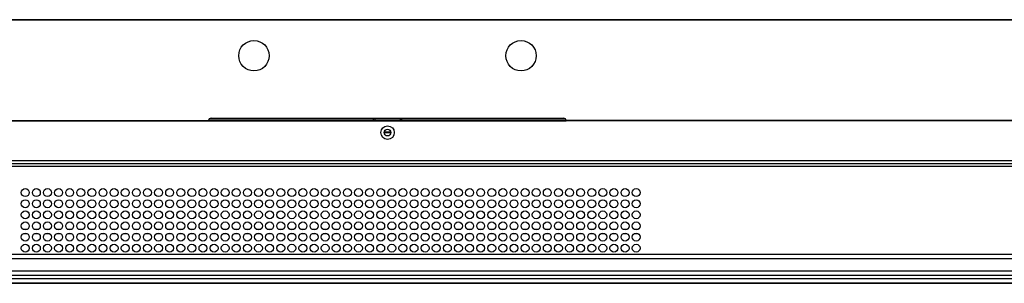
# Model space of a CAD drawing. Header units: millimetres. Extents: x 256 to 1374, y 313 to 1176.
# Tile 72 of 212: x 609 to 733, y 910 to 943. Entities that reach past the tile are written whole.
import ezdxf

# ---------------------------------------------------------------- set-up
doc = ezdxf.new("R2010")
doc.units = ezdxf.units.MM

msp = doc.modelspace()

# ---------------------------------------------------------------- linework, layer by layer
at = {"color": 7, "linetype": 'Continuous', "lineweight": 30}
for p, q in [((857.0786, 943.4832), (453.6752, 943.4832)), ((857.0786, 943.4332), (453.6752, 943.4332)), ((852.0769, 943.4166), (458.6769, 943.4166)), ((460.2517, 930.7832), (632.8119, 930.7832)), ((460.2517, 930.7366), (632.8102, 930.7366)), ((632.8102, 930.737), (632.8102, 930.7366)), ((632.8118, 930.7366), (677.9094, 930.7366)), ((635.2119, 930.7832), (632.8119, 930.7832)), ((632.8256, 930.8499), (653.6102, 930.8499)), ((633.1436, 931.0832), (677.5769, 931.0832)), ((635.2119, 930.8499), (635.2119, 930.7366)), ((645.2119, 930.8499), (645.2119, 930.7366)), ((665.5119, 930.7832), (645.2119, 930.7832)), ((653.6102, 931.0499), (653.6102, 931.0832)), ((656.9769, 931.0499), (653.7769, 931.0499)), ((653.7769, 931.0499), (653.7769, 930.8499)), ((656.9769, 930.8499), (653.7769, 930.8499)), ((656.9769, 931.0499), (656.9769, 930.8499)), ((657.1436, 931.0832), (657.1436, 931.0499)), ((657.1436, 930.8499), (677.8949, 930.8499)), ((665.5119, 930.8499), (665.5119, 930.7366)), ((675.5119, 930.8499), (675.5119, 930.7366)), ((677.9086, 930.7832), (675.5119, 930.7832)), ((850.5216, 930.7832), (677.9086, 930.7832)), ((677.9102, 930.737), (677.9102, 930.7601)), ((677.9102, 930.7366), (677.9102, 930.737)), ((850.5216, 930.7366), (677.9102, 930.7366)), ((454.1836, 925.3832), (856.5902, 925.3832)), ((856.3545, 925.7166), (454.4193, 925.7166)), ((525.4301, 913.428), (785.3437, 913.428)), ((580.7202, 913.9499), (785.3437, 913.9499)), ((652.2119, 911.278), (525.4301, 911.278)), ((655.3869, 911.2829), (652.2119, 911.278)), ((658.5619, 911.278), (655.3869, 911.2829)), ((785.3437, 911.278), (658.5619, 911.278)), ((652.2119, 910.2959), (525.4301, 910.2959)), ((655.3869, 910.3008), (652.2119, 910.2959)), ((658.5619, 910.2959), (655.3869, 910.3008)), ((785.3437, 910.2959), (658.5619, 910.2959))]:
    msp.add_line(p, q, dxfattribs=at)
at = {"color": 8, "linetype": 'Continuous', "lineweight": 30}
for p, q in [((632.9983, 931.0499), (653.6102, 931.0499)), ((657.1436, 931.0499), (677.7222, 931.0499)), ((654.9862, 929.3809), (655.7876, 929.3809)), ((577.2997, 925.0499), (817.1436, 925.0499)), ((609.4202, 917.1166), (610.0202, 917.1166)), ((610.8202, 917.1166), (611.4202, 917.1166)), ((612.2202, 917.1166), (612.8202, 917.1166)), ((613.6202, 917.1166), (614.2202, 917.1166)), ((615.0202, 917.1166), (615.6202, 917.1166)), ((616.4202, 917.1166), (617.0202, 917.1166)), ((617.8202, 917.1166), (618.4202, 917.1166)), ((619.2202, 917.1166), (619.8202, 917.1166)), ((620.6202, 917.1166), (621.2202, 917.1166)), ((622.0202, 917.1166), (622.6202, 917.1166)), ((623.4202, 917.1166), (624.0202, 917.1166)), ((624.8202, 917.1166), (625.4202, 917.1166)), ((626.2202, 917.1166), (626.8202, 917.1166)), ((627.6202, 917.1166), (628.2202, 917.1166)), ((629.0202, 917.1166), (629.6202, 917.1166)), ((630.4202, 917.1166), (631.0202, 917.1166)), ((631.8202, 917.1166), (632.4202, 917.1166)), ((633.2202, 917.1166), (633.8202, 917.1166)), ((634.6202, 917.1166), (635.2202, 917.1166)), ((636.0202, 917.1166), (636.6202, 917.1166)), ((637.4202, 917.1166), (638.0202, 917.1166)), ((638.8202, 917.1166), (639.4202, 917.1166)), ((640.2202, 917.1166), (640.8202, 917.1166)), ((641.6202, 917.1166), (642.2202, 917.1166)), ((643.0202, 917.1166), (643.6202, 917.1166)), ((644.4202, 917.1166), (645.0202, 917.1166)), ((645.8202, 917.1166), (646.4202, 917.1166)), ((647.2202, 917.1166), (647.8202, 917.1166)), ((648.6202, 917.1166), (649.2202, 917.1166)), ((650.0202, 917.1166), (650.6202, 917.1166)), ((651.4202, 917.1166), (652.0202, 917.1166)), ((652.8202, 917.1166), (653.4202, 917.1166)), ((654.2202, 917.1166), (654.8202, 917.1166)), ((655.6202, 917.1166), (656.2202, 917.1166)), ((657.0202, 917.1166), (657.6202, 917.1166)), ((658.4202, 917.1166), (659.0202, 917.1166)), ((659.8202, 917.1166), (660.4202, 917.1166)), ((661.2202, 917.1166), (661.8202, 917.1166)), ((662.6202, 917.1166), (663.2202, 917.1166)), ((664.0202, 917.1166), (664.6202, 917.1166)), ((665.4202, 917.1166), (666.0202, 917.1166)), ((666.8202, 917.1166), (667.4202, 917.1166)), ((668.2202, 917.1166), (668.8202, 917.1166)), ((669.6202, 917.1166), (670.2202, 917.1166)), ((671.0202, 917.1166), (671.6202, 917.1166)), ((672.4202, 917.1166), (673.0202, 917.1166)), ((673.8202, 917.1166), (674.4202, 917.1166)), ((675.2202, 917.1166), (675.8202, 917.1166)), ((676.6202, 917.1166), (677.2202, 917.1166)), ((678.0202, 917.1166), (678.6202, 917.1166)), ((679.4202, 917.1166), (680.0202, 917.1166)), ((680.8202, 917.1166), (681.4202, 917.1166)), ((682.2202, 917.1166), (682.8202, 917.1166)), ((683.6202, 917.1166), (684.2202, 917.1166)), ((685.0202, 917.1166), (685.6202, 917.1166)), ((686.4202, 917.1166), (687.0202, 917.1166)), ((609.5118, 916.571), (609.9287, 916.571)), ((610.9118, 916.571), (611.3287, 916.571)), ((612.3118, 916.571), (612.7287, 916.571)), ((613.7118, 916.571), (614.1287, 916.571)), ((615.1118, 916.571), (615.5287, 916.571)), ((616.5118, 916.571), (616.9287, 916.571)), ((617.9118, 916.571), (618.3287, 916.571)), ((619.3118, 916.571), (619.7287, 916.571)), ((620.7118, 916.571), (621.1287, 916.571)), ((622.1118, 916.571), (622.5287, 916.571)), ((623.5118, 916.571), (623.9287, 916.571)), ((624.9118, 916.571), (625.3287, 916.571)), ((626.3118, 916.571), (626.7287, 916.571)), ((627.7118, 916.571), (628.1287, 916.571)), ((629.1118, 916.571), (629.5287, 916.571)), ((630.5118, 916.571), (630.9287, 916.571)), ((631.9118, 916.571), (632.3287, 916.571)), ((633.3118, 916.571), (633.7287, 916.571)), ((634.7118, 916.571), (635.1287, 916.571)), ((636.1118, 916.571), (636.5287, 916.571)), ((637.5118, 916.571), (637.9287, 916.571)), ((638.9118, 916.571), (639.3287, 916.571)), ((640.3118, 916.571), (640.7287, 916.571)), ((641.7118, 916.571), (642.1287, 916.571)), ((643.1118, 916.571), (643.5287, 916.571)), ((644.5118, 916.571), (644.9287, 916.571)), ((645.9118, 916.571), (646.3287, 916.571)), ((647.3118, 916.571), (647.7287, 916.571)), ((648.7118, 916.571), (649.1287, 916.571)), ((650.1118, 916.571), (650.5287, 916.571)), ((651.5118, 916.571), (651.9287, 916.571)), ((652.9118, 916.571), (653.3287, 916.571)), ((654.3118, 916.571), (654.7287, 916.571)), ((655.7118, 916.571), (656.1287, 916.571)), ((657.1118, 916.571), (657.5287, 916.571)), ((658.5118, 916.571), (658.9287, 916.571)), ((659.9118, 916.571), (660.3287, 916.571)), ((661.3118, 916.571), (661.7287, 916.571)), ((662.7118, 916.571), (663.1287, 916.571)), ((664.1118, 916.571), (664.5287, 916.571)), ((665.5118, 916.571), (665.9287, 916.571)), ((666.9118, 916.571), (667.3287, 916.571)), ((668.3118, 916.571), (668.7287, 916.571)), ((669.7118, 916.571), (670.1287, 916.571)), ((671.1118, 916.571), (671.5287, 916.571)), ((672.5118, 916.571), (672.9287, 916.571)), ((673.9118, 916.571), (674.3287, 916.571)), ((675.3118, 916.571), (675.7287, 916.571)), ((676.7118, 916.571), (677.1287, 916.571)), ((678.1118, 916.571), (678.5287, 916.571)), ((679.5118, 916.571), (679.9287, 916.571)), ((680.9118, 916.571), (681.3287, 916.571)), ((682.3118, 916.571), (682.7287, 916.571)), ((683.7118, 916.571), (684.1287, 916.571)), ((685.1118, 916.571), (685.5287, 916.571)), ((686.5118, 916.571), (686.9287, 916.571)), ((785.3437, 911.8431), (525.4301, 911.8431)), ((525.4301, 911.3083), (785.3437, 911.3083)), ((785.3437, 910.8609), (525.4301, 910.8609)), ((525.4301, 910.3262), (785.3437, 910.3262))]:
    msp.add_line(p, q, dxfattribs=at)
at = {"color": 7, "linetype": 'Continuous', "lineweight": 30}
for centre, radius in [((638.5436, 938.9499), 1.9167), ((672.2102, 938.9499), 1.9167), ((655.3869, 929.2666), 0.85), ((655.3869, 929.2666), 0.4167), ((609.7202, 921.7166), 0.5), ((611.1202, 921.7166), 0.5), ((612.5202, 921.7166), 0.5), ((613.9202, 921.7166), 0.5), ((615.3202, 921.7166), 0.5), ((616.7202, 921.7166), 0.5), ((618.1202, 921.7166), 0.5), ((619.5202, 921.7166), 0.5), ((620.9202, 921.7166), 0.5), ((622.3202, 921.7166), 0.5), ((623.7202, 921.7166), 0.5), ((625.1202, 921.7166), 0.5), ((626.5202, 921.7166), 0.5), ((627.9202, 921.7166), 0.5), ((629.3202, 921.7166), 0.5), ((630.7202, 921.7166), 0.5), ((632.1202, 921.7166), 0.5), ((633.5202, 921.7166), 0.5), ((634.9202, 921.7166), 0.5), ((636.3202, 921.7166), 0.5), ((637.7202, 921.7166), 0.5), ((639.1202, 921.7166), 0.5), ((640.5202, 921.7166), 0.5), ((641.9202, 921.7166), 0.5), ((643.3202, 921.7166), 0.5), ((644.7202, 921.7166), 0.5), ((646.1202, 921.7166), 0.5), ((647.5202, 921.7166), 0.5), ((648.9202, 921.7166), 0.5), ((650.3202, 921.7166), 0.5), ((651.7202, 921.7166), 0.5), ((653.1202, 921.7166), 0.5), ((654.5202, 921.7166), 0.5), ((655.9202, 921.7166), 0.5), ((657.3202, 921.7166), 0.5), ((658.7202, 921.7166), 0.5), ((660.1202, 921.7166), 0.5), ((661.5202, 921.7166), 0.5), ((662.9202, 921.7166), 0.5), ((664.3202, 921.7166), 0.5), ((665.7202, 921.7166), 0.5), ((667.1202, 921.7166), 0.5), ((668.5202, 921.7166), 0.5), ((669.9202, 921.7166), 0.5), ((671.3202, 921.7166), 0.5), ((672.7202, 921.7166), 0.5), ((674.1202, 921.7166), 0.5), ((675.5202, 921.7166), 0.5), ((676.9202, 921.7166), 0.5), ((678.3202, 921.7166), 0.5), ((679.7202, 921.7166), 0.5), ((681.1202, 921.7166), 0.5), ((682.5202, 921.7166), 0.5), ((683.9202, 921.7166), 0.5), ((685.3202, 921.7166), 0.5), ((686.7202, 921.7166), 0.5), ((609.7202, 920.3166), 0.5), ((611.1202, 920.3166), 0.5), ((612.5202, 920.3166), 0.5), ((613.9202, 920.3166), 0.5), ((615.3202, 920.3166), 0.5), ((616.7202, 920.3166), 0.5), ((618.1202, 920.3166), 0.5), ((619.5202, 920.3166), 0.5), ((620.9202, 920.3166), 0.5), ((622.3202, 920.3166), 0.5), ((623.7202, 920.3166), 0.5), ((625.1202, 920.3166), 0.5), ((626.5202, 920.3166), 0.5), ((627.9202, 920.3166), 0.5), ((629.3202, 920.3166), 0.5), ((630.7202, 920.3166), 0.5), ((632.1202, 920.3166), 0.5), ((633.5202, 920.3166), 0.5), ((634.9202, 920.3166), 0.5), ((636.3202, 920.3166), 0.5), ((637.7202, 920.3166), 0.5), ((639.1202, 920.3166), 0.5), ((640.5202, 920.3166), 0.5), ((641.9202, 920.3166), 0.5), ((643.3202, 920.3166), 0.5), ((644.7202, 920.3166), 0.5), ((646.1202, 920.3166), 0.5), ((647.5202, 920.3166), 0.5), ((648.9202, 920.3166), 0.5), ((650.3202, 920.3166), 0.5), ((651.7202, 920.3166), 0.5), ((653.1202, 920.3166), 0.5), ((654.5202, 920.3166), 0.5), ((655.9202, 920.3166), 0.5), ((657.3202, 920.3166), 0.5), ((658.7202, 920.3166), 0.5), ((660.1202, 920.3166), 0.5), ((661.5202, 920.3166), 0.5), ((662.9202, 920.3166), 0.5), ((664.3202, 920.3166), 0.5), ((665.7202, 920.3166), 0.5), ((667.1202, 920.3166), 0.5), ((668.5202, 920.3166), 0.5), ((669.9202, 920.3166), 0.5), ((671.3202, 920.3166), 0.5), ((672.7202, 920.3166), 0.5), ((674.1202, 920.3166), 0.5), ((675.5202, 920.3166), 0.5), ((676.9202, 920.3166), 0.5), ((678.3202, 920.3166), 0.5), ((679.7202, 920.3166), 0.5), ((681.1202, 920.3166), 0.5), ((682.5202, 920.3166), 0.5), ((683.9202, 920.3166), 0.5), ((685.3202, 920.3166), 0.5), ((686.7202, 920.3166), 0.5), ((609.7202, 918.9166), 0.5), ((611.1202, 918.9166), 0.5), ((612.5202, 918.9166), 0.5), ((613.9202, 918.9166), 0.5), ((615.3202, 918.9166), 0.5), ((616.7202, 918.9166), 0.5), ((618.1202, 918.9166), 0.5), ((619.5202, 918.9166), 0.5), ((620.9202, 918.9166), 0.5), ((622.3202, 918.9166), 0.5), ((623.7202, 918.9166), 0.5), ((625.1202, 918.9166), 0.5), ((626.5202, 918.9166), 0.5), ((627.9202, 918.9166), 0.5), ((629.3202, 918.9166), 0.5), ((630.7202, 918.9166), 0.5), ((632.1202, 918.9166), 0.5), ((633.5202, 918.9166), 0.5), ((634.9202, 918.9166), 0.5), ((636.3202, 918.9166), 0.5), ((637.7202, 918.9166), 0.5), ((639.1202, 918.9166), 0.5), ((640.5202, 918.9166), 0.5), ((641.9202, 918.9166), 0.5), ((643.3202, 918.9166), 0.5), ((644.7202, 918.9166), 0.5), ((646.1202, 918.9166), 0.5), ((647.5202, 918.9166), 0.5), ((648.9202, 918.9166), 0.5), ((650.3202, 918.9166), 0.5), ((651.7202, 918.9166), 0.5), ((653.1202, 918.9166), 0.5), ((654.5202, 918.9166), 0.5), ((655.9202, 918.9166), 0.5), ((657.3202, 918.9166), 0.5), ((658.7202, 918.9166), 0.5), ((660.1202, 918.9166), 0.5), ((661.5202, 918.9166), 0.5), ((662.9202, 918.9166), 0.5), ((664.3202, 918.9166), 0.5), ((665.7202, 918.9166), 0.5), ((667.1202, 918.9166), 0.5), ((668.5202, 918.9166), 0.5), ((669.9202, 918.9166), 0.5), ((671.3202, 918.9166), 0.5), ((672.7202, 918.9166), 0.5), ((674.1202, 918.9166), 0.5), ((675.5202, 918.9166), 0.5), ((676.9202, 918.9166), 0.5), ((678.3202, 918.9166), 0.5), ((679.7202, 918.9166), 0.5), ((681.1202, 918.9166), 0.5), ((682.5202, 918.9166), 0.5), ((683.9202, 918.9166), 0.5), ((685.3202, 918.9166), 0.5), ((686.7202, 918.9166), 0.5), ((609.7202, 917.5166), 0.5), ((611.1202, 917.5166), 0.5), ((612.5202, 917.5166), 0.5), ((613.9202, 917.5166), 0.5), ((615.3202, 917.5166), 0.5), ((616.7202, 917.5166), 0.5), ((618.1202, 917.5166), 0.5), ((619.5202, 917.5166), 0.5), ((620.9202, 917.5166), 0.5), ((622.3202, 917.5166), 0.5), ((623.7202, 917.5166), 0.5), ((625.1202, 917.5166), 0.5), ((626.5202, 917.5166), 0.5), ((627.9202, 917.5166), 0.5), ((629.3202, 917.5166), 0.5), ((630.7202, 917.5166), 0.5), ((632.1202, 917.5166), 0.5), ((633.5202, 917.5166), 0.5), ((634.9202, 917.5166), 0.5), ((636.3202, 917.5166), 0.5), ((637.7202, 917.5166), 0.5), ((639.1202, 917.5166), 0.5), ((640.5202, 917.5166), 0.5), ((641.9202, 917.5166), 0.5), ((643.3202, 917.5166), 0.5), ((644.7202, 917.5166), 0.5), ((646.1202, 917.5166), 0.5), ((647.5202, 917.5166), 0.5), ((648.9202, 917.5166), 0.5), ((650.3202, 917.5166), 0.5), ((651.7202, 917.5166), 0.5), ((653.1202, 917.5166), 0.5), ((654.5202, 917.5166), 0.5), ((655.9202, 917.5166), 0.5), ((657.3202, 917.5166), 0.5), ((658.7202, 917.5166), 0.5), ((660.1202, 917.5166), 0.5), ((661.5202, 917.5166), 0.5), ((662.9202, 917.5166), 0.5), ((664.3202, 917.5166), 0.5), ((665.7202, 917.5166), 0.5), ((667.1202, 917.5166), 0.5), ((668.5202, 917.5166), 0.5), ((669.9202, 917.5166), 0.5), ((671.3202, 917.5166), 0.5), ((672.7202, 917.5166), 0.5), ((674.1202, 917.5166), 0.5), ((675.5202, 917.5166), 0.5), ((676.9202, 917.5166), 0.5), ((678.3202, 917.5166), 0.5), ((679.7202, 917.5166), 0.5), ((681.1202, 917.5166), 0.5), ((682.5202, 917.5166), 0.5), ((683.9202, 917.5166), 0.5), ((685.3202, 917.5166), 0.5), ((686.7202, 917.5166), 0.5), ((609.7202, 916.1166), 0.5), ((611.1202, 916.1166), 0.5), ((612.5202, 916.1166), 0.5), ((613.9202, 916.1166), 0.5), ((615.3202, 916.1166), 0.5), ((616.7202, 916.1166), 0.5), ((618.1202, 916.1166), 0.5), ((619.5202, 916.1166), 0.5), ((620.9202, 916.1166), 0.5), ((622.3202, 916.1166), 0.5), ((623.7202, 916.1166), 0.5), ((625.1202, 916.1166), 0.5), ((626.5202, 916.1166), 0.5), ((627.9202, 916.1166), 0.5), ((629.3202, 916.1166), 0.5), ((630.7202, 916.1166), 0.5), ((632.1202, 916.1166), 0.5), ((633.5202, 916.1166), 0.5), ((634.9202, 916.1166), 0.5), ((636.3202, 916.1166), 0.5), ((637.7202, 916.1166), 0.5), ((639.1202, 916.1166), 0.5), ((640.5202, 916.1166), 0.5), ((641.9202, 916.1166), 0.5), ((643.3202, 916.1166), 0.5), ((644.7202, 916.1166), 0.5), ((646.1202, 916.1166), 0.5), ((647.5202, 916.1166), 0.5), ((648.9202, 916.1166), 0.5), ((650.3202, 916.1166), 0.5), ((651.7202, 916.1166), 0.5), ((653.1202, 916.1166), 0.5), ((654.5202, 916.1166), 0.5), ((655.9202, 916.1166), 0.5), ((657.3202, 916.1166), 0.5), ((658.7202, 916.1166), 0.5), ((660.1202, 916.1166), 0.5), ((661.5202, 916.1166), 0.5), ((662.9202, 916.1166), 0.5), ((664.3202, 916.1166), 0.5), ((665.7202, 916.1166), 0.5), ((667.1202, 916.1166), 0.5), ((668.5202, 916.1166), 0.5), ((669.9202, 916.1166), 0.5), ((671.3202, 916.1166), 0.5), ((672.7202, 916.1166), 0.5), ((674.1202, 916.1166), 0.5), ((675.5202, 916.1166), 0.5), ((676.9202, 916.1166), 0.5), ((678.3202, 916.1166), 0.5), ((679.7202, 916.1166), 0.5), ((681.1202, 916.1166), 0.5), ((682.5202, 916.1166), 0.5), ((683.9202, 916.1166), 0.5), ((685.3202, 916.1166), 0.5), ((686.7202, 916.1166), 0.5), ((609.7202, 914.7166), 0.5), ((611.1202, 914.7166), 0.5), ((612.5202, 914.7166), 0.5), ((613.9202, 914.7166), 0.5), ((615.3202, 914.7166), 0.5), ((616.7202, 914.7166), 0.5), ((618.1202, 914.7166), 0.5), ((619.5202, 914.7166), 0.5), ((620.9202, 914.7166), 0.5), ((622.3202, 914.7166), 0.5), ((623.7202, 914.7166), 0.5), ((625.1202, 914.7166), 0.5), ((626.5202, 914.7166), 0.5), ((627.9202, 914.7166), 0.5), ((629.3202, 914.7166), 0.5), ((630.7202, 914.7166), 0.5), ((632.1202, 914.7166), 0.5), ((633.5202, 914.7166), 0.5), ((634.9202, 914.7166), 0.5), ((636.3202, 914.7166), 0.5), ((637.7202, 914.7166), 0.5), ((639.1202, 914.7166), 0.5), ((640.5202, 914.7166), 0.5), ((641.9202, 914.7166), 0.5), ((643.3202, 914.7166), 0.5), ((644.7202, 914.7166), 0.5), ((646.1202, 914.7166), 0.5), ((647.5202, 914.7166), 0.5), ((648.9202, 914.7166), 0.5), ((650.3202, 914.7166), 0.5), ((651.7202, 914.7166), 0.5), ((653.1202, 914.7166), 0.5), ((654.5202, 914.7166), 0.5), ((655.9202, 914.7166), 0.5), ((657.3202, 914.7166), 0.5), ((658.7202, 914.7166), 0.5), ((660.1202, 914.7166), 0.5), ((661.5202, 914.7166), 0.5), ((662.9202, 914.7166), 0.5), ((664.3202, 914.7166), 0.5), ((665.7202, 914.7166), 0.5), ((667.1202, 914.7166), 0.5), ((668.5202, 914.7166), 0.5), ((669.9202, 914.7166), 0.5), ((671.3202, 914.7166), 0.5), ((672.7202, 914.7166), 0.5), ((674.1202, 914.7166), 0.5), ((675.5202, 914.7166), 0.5), ((676.9202, 914.7166), 0.5), ((678.3202, 914.7166), 0.5), ((679.7202, 914.7166), 0.5), ((681.1202, 914.7166), 0.5), ((682.5202, 914.7166), 0.5), ((683.9202, 914.7166), 0.5), ((685.3202, 914.7166), 0.5), ((686.7202, 914.7166), 0.5)]:
    msp.add_circle(centre, radius, dxfattribs=at)
for centre, start, end in [((633.1436, 930.7499), 90, 174.26083), ((677.5769, 930.7499), 5.73917, 90)]:
    msp.add_arc(centre, 0.3333, start, end, dxfattribs=at)
for points, knots in [([(632.8102, 930.737), (632.8103, 930.7383), (632.8103, 930.7408), (632.8106, 930.7507), (632.811, 930.7639), (632.8115, 930.7755), (632.8118, 930.782), (632.8119, 930.7832)], [0, 0, 0, 0, 0.23587796, 0.47176416, 0.70765373, 0.94372688, 1, 1, 1, 1]), ([(653.6102, 930.8499), (653.6102, 930.8529), (653.6102, 930.8589), (653.6102, 930.9052), (653.6102, 930.9713), (653.6102, 931.0237), (653.6102, 931.0499)], [0, 0, 0, 0, 0.24998872, 0.50000186, 0.74999956, 1, 1, 1, 1]), ([(653.7769, 930.8499), (653.7551, 930.8499), (653.7114, 930.8499), (653.6563, 930.8499), (653.6178, 930.8499), (653.6127, 930.8499), (653.6102, 930.8499)], [0, 0, 0, 0, 0.250001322, 0.500006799, 0.75001144, 1, 1, 1, 1]), ([(657.1436, 930.8499), (657.1411, 930.8499), (657.1361, 930.8499), (657.0975, 930.8499), (657.0424, 930.8499), (656.9987, 930.8499), (656.9769, 930.8499)], [0, 0, 0, 0, 0.24998856, 0.499993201, 0.749998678, 1, 1, 1, 1]), ([(657.1436, 931.0499), (657.1436, 931.0237), (657.1436, 930.9713), (657.1436, 930.9052), (657.1436, 930.8589), (657.1436, 930.8529), (657.1436, 930.8499)], [0, 0, 0, 0, 0.25000044, 0.49999814, 0.75001128, 1, 1, 1, 1]), ([(677.9086, 930.7832), (677.9088, 930.778), (677.9093, 930.7675), (677.9098, 930.7535), (677.9101, 930.7429), (677.9102, 930.7383), (677.9102, 930.7372), (677.9102, 930.737)], [0, 0, 0, 0, 0.23632266, 0.47257439, 0.70867533, 0.94463742, 1, 1, 1, 1]), ([(654.9755, 929.2832), (655.1101, 929.2832), (655.3848, 929.2832), (655.6592, 929.2832), (655.7992, 929.2832)], [0, 0, 0, 0, 0.48992186, 1, 1, 1, 1])]:
    msp.add_open_spline(points, degree=3, knots=knots, dxfattribs=at)

doc.saveas('drawing.dxf')
